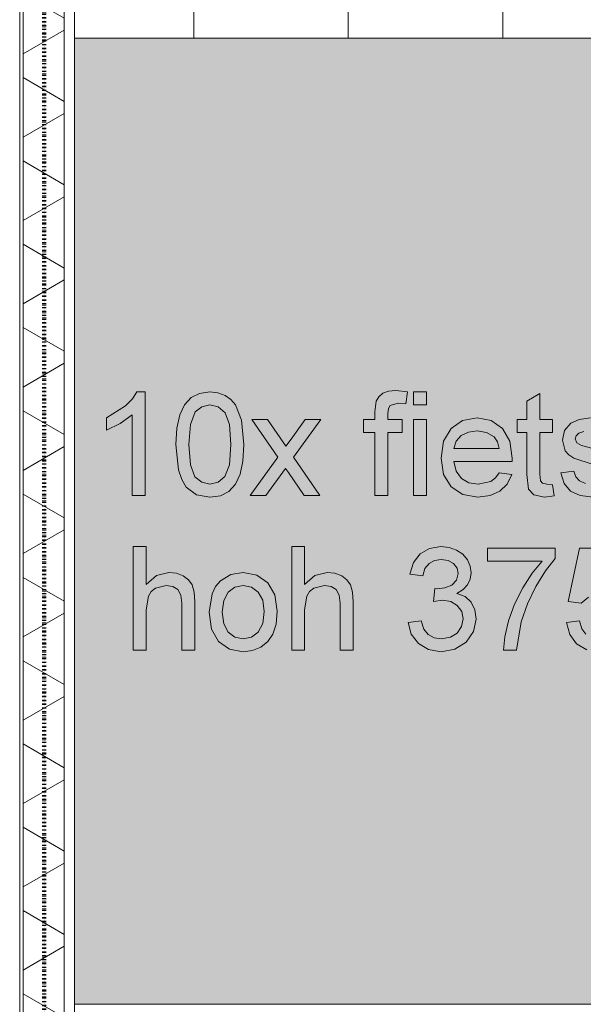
# Model space of a CAD drawing. Header units: millimetres. Extents: x -281 to 145437, y -16481 to 78869.
# Tile 34 of 256: x 4610 to 5705, y 17570 to 19481. Entities that reach past the tile are written whole.
import ezdxf

# ---------------------------------------------------------------- set-up
doc = ezdxf.new("R2010")
doc.units = ezdxf.units.MM
doc.linetypes.add('ARC FS 060 minutes', pattern=[7.2, 2.4, -1.6, 0, -1.6, 0, -1.6])
for name, color, linetype, lineweight in [('A--A23__Vloeren', 8, 'Continuous', 5), ('A--A2__Ruwbouw', 8, 'Continuous', 5), ('A--L$01A__Algemeen', 7, 'Continuous', 5), ('A--L21__Buitenwanden', 3, 'Continuous', 5), ('A--L90__Terrein', 7, 'Continuous', 5)]:
    doc.layers.add(name, color=color, linetype=linetype, lineweight=lineweight)

# ---------------------------------------------------------------- blocks, each defined once
blk = doc.blocks.new('65_GM_LIB_fire separation vertical_gen_arc - 060 minutes-2436626-L_80_ 11')
at = {"layer": 'A--L$01A__Algemeen', "linetype": 'ARC FS 060 minutes', "lineweight": 100}
blk.add_line((0, 0), (44095, 0), dxfattribs=at)
blk = doc.blocks.new('TBR-B-INS-BR-ARC-R25_rvt-1-L_80_ 11')
at = {"layer": 'A--L$01A__Algemeen', "color": 124, "linetype": 'ARC FS 060 minutes', "lineweight": 100, "rotation": 269.9999999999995}
blk.add_blockref('65_GM_LIB_fire separation vertical_gen_arc - 060 minutes-2436626-L_80_ 11', (4658, 56530), dxfattribs=at)
blk = doc.blocks.new('NLRS_90_PA_LB_fietsvak dubbellaags_gen_cpz - NLRS_72_21_01_fietsvak 10x hoh 375-48998501-L_80_ 11')
at = {"layer": 'A--L90__Terrein'}
blk.add_hatch(color=256, dxfattribs=at).paths.add_polyline_path([(1900, 0), (1900, 1875), (0, 1875), (0, 0), (1279, 0)])
for p, q in [((1900, 1875), (0, 1875)), ((121, 1188.4), (112.1, 1175.3)), ((137.1, 1188.4), (121, 1188.4)), ((137.1, 987.5), (137.1, 1188.4)), ((242.5, 1185.7), (226.1, 1177.5)), ((262.7, 1188.4), (242.5, 1185.7)), ((278.2, 1186.8), (262.7, 1188.4)), ((292.1, 1181.9), (278.2, 1186.8)), ((598.4, 1185.8), (590.6, 1179.2)), ((609.3, 1190.1), (598.4, 1185.8)), ((623.7, 1191.6), (609.3, 1190.1)), ((646.6, 1188.8), (623.7, 1191.6)), ((643, 1165.3), (646.6, 1188.8)), ((683.4, 1188.4), (658.3, 1188.4)), ((658.3, 1188.4), (658.3, 1163.3)), ((683.4, 1163.3), (683.4, 1188.4)), ((903.1, 1185.7), (878, 1170.9)), ((903.1, 1135), (903.1, 1185.7)), ((112.1, 1175.3), (98.6, 1161.7)), ((226.1, 1177.5), (213.3, 1163.7)), ((303.6, 1174), (292.1, 1181.9)), ((312.3, 1163.3), (303.6, 1174)), ((585.6, 1170.9), (582.9, 1149.9)), ((590.6, 1179.2), (585.6, 1170.9)), ((612.7, 1162.3), (628.5, 1166.4)), ((628.5, 1166.4), (643, 1165.3)), ((878, 1170.9), (878, 1135)), ((98.6, 1161.7), (61.8, 1138.2)), ((213.3, 1163.7), (204.2, 1144.1)), ((224.9, 1125.4), (234.1, 1149.9)), ((234.1, 1149.9), (246.7, 1159.9)), ((246.7, 1159.9), (262.4, 1163.3)), ((262.4, 1163.3), (279, 1159.5)), ((279, 1159.5), (292.1, 1148)), ((292.1, 1148), (300.7, 1125)), ((324.1, 1133.5), (312.3, 1163.3)), ((582.9, 1149.9), (582.9, 1135)), ((608, 1146.7), (609.2, 1156.3)), ((608, 1135), (608, 1146.7)), ((609.2, 1156.3), (612.7, 1162.3)), ((658.3, 1163.3), (683.4, 1163.3)), ((61.8, 1138.2), (61.8, 1114.4)), ((88.2, 1127.1), (112, 1144.1)), ((112, 1144.1), (112, 987.5)), ((204.2, 1144.1), (198.6, 1118.5)), ((328.6, 1086.3), (324.1, 1133.5)), ((374.6, 1135), (344.3, 1135)), ((344.3, 1135), (394.9, 1061.7)), ((398.9, 1099.7), (374.6, 1135)), ((447.9, 1135), (420.2, 1096.7)), ((425.1, 1061.7), (478.2, 1135)), ((478.2, 1135), (447.9, 1135)), ((582.9, 1135), (560.9, 1135)), ((560.9, 1135), (560.9, 1109.9)), ((636.3, 1135), (608, 1135)), ((636.3, 1109.9), (636.3, 1135)), ((683.4, 1135), (658.3, 1135)), ((658.3, 1135), (658.3, 987.5)), ((683.4, 987.5), (683.4, 1135)), ((753.5, 1133.1), (731.1, 1117.7)), ((781.6, 1138.2), (753.5, 1133.1)), ((808.9, 1133.1), (781.6, 1138.2)), ((830.7, 1117.7), (808.9, 1133.1)), ((878, 1135), (859.2, 1135)), ((859.2, 1135), (859.2, 1109.9)), ((928.2, 1135), (903.1, 1135)), ((928.2, 1109.9), (928.2, 1135)), ((963.9, 1127.7), (951.6, 1113.4)), ((979.9, 1135.1), (963.9, 1127.7)), ((1001.5, 1138.2), (979.9, 1135.1)), ((61.8, 1114.4), (88.2, 1127.1)), ((198.6, 1118.5), (196.8, 1086.3)), ((221.9, 1086.4), (224.9, 1125.4)), ((300.7, 1125), (303.5, 1086.4)), ((560.9, 1109.9), (582.9, 1109.9)), ((582.9, 1109.9), (582.9, 987.5)), ((608, 987.5), (608, 1109.9)), ((608, 1109.9), (636.3, 1109.9)), ((731.1, 1117.7), (716.5, 1093)), ((750.6, 1103.7), (764.6, 1110.7)), ((764.6, 1110.7), (781.5, 1113.1)), ((781.5, 1113.1), (799.9, 1110.1)), ((799.9, 1110.1), (814.6, 1101.3)), ((845, 1093.1), (830.7, 1117.7)), ((859.2, 1109.9), (878, 1109.9)), ((878, 1109.9), (878, 1028)), ((903.1, 1028.7), (903.1, 1109.9)), ((903.1, 1109.9), (928.2, 1109.9)), ((951.6, 1113.4), (947.1, 1094.7)), ((979.4, 1108.3), (989, 1111.9)), ((410.3, 1083.1), (398.9, 1099.7)), ((420.2, 1096.7), (410.3, 1083.1)), ((716.5, 1093), (711.6, 1060)), ((736.7, 1078.5), (740.9, 1092.7)), ((740.9, 1092.7), (750.6, 1103.7)), ((814.6, 1101.3), (821.2, 1091.8)), ((821.2, 1091.8), (824.6, 1078.5)), ((849.8, 1060.2), (845, 1093.1)), ((947.1, 1094.7), (952.7, 1074.4)), ((972.2, 1097.2), (974, 1103.2)), ((975.2, 1089.9), (972.2, 1097.2)), ((974, 1103.2), (979.4, 1108.3)), ((984.6, 1084.4), (975.2, 1089.9)), ((196.8, 1086.3), (201.8, 1037.5)), ((224.9, 1046.9), (221.9, 1086.4)), ((303.5, 1086.4), (300.6, 1046.9)), ((326.8, 1054.4), (328.6, 1086.3)), ((824.6, 1078.5), (736.7, 1078.5)), ((952.7, 1074.4), (959.6, 1066.2)), ((1006.2, 1079), (984.6, 1084.4)), ((321.3, 1028.8), (326.8, 1054.4)), ((394.9, 1061.7), (341.2, 987.5)), ((476.2, 987.5), (425.1, 1061.7)), ((711.6, 1060), (716.5, 1028.1)), ((741.1, 1034.6), (736.7, 1053.4)), ((736.7, 1053.4), (849.6, 1053.4)), ((849.6, 1053.4), (849.8, 1060.2)), ((959.6, 1066.2), (969.2, 1060.1)), ((969.2, 1060.1), (1007, 1047.8)), ((201.8, 1037.5), (208.1, 1018.6)), ((233.7, 1024), (224.9, 1046.9)), ((300.6, 1046.9), (291.8, 1024.1)), ((371.4, 987.5), (409.6, 1040.2)), ((409.6, 1040.2), (415.2, 1032.1)), ((415.2, 1032.1), (446, 987.5)), ((751.2, 1020.8), (741.1, 1034.6)), ((969.1, 1034.6), (943.9, 1031.4)), ((973, 1023.8), (969.1, 1034.6)), ((208.1, 1018.6), (216.8, 1003.5)), ((246.8, 1013.1), (233.7, 1024)), ((262.7, 1009.5), (246.8, 1013.1)), ((278.6, 1013.1), (262.7, 1009.5)), ((291.8, 1024.1), (278.6, 1013.1)), ((312.2, 1009.2), (321.3, 1028.8)), ((716.5, 1028.1), (730.9, 1004.3)), ((765.8, 1012.3), (751.2, 1020.8)), ((808.2, 1014.7), (783.5, 1009.5)), ((817.3, 1021.5), (808.2, 1014.7)), ((824.4, 1031.4), (817.3, 1021.5)), ((849, 1028.3), (824.4, 1031.4)), ((840.1, 1009.8), (849, 1028.3)), ((878, 1028), (881.1, 999.5)), ((904.5, 1015.8), (903.1, 1028.7)), ((908.7, 1011.2), (904.5, 1015.8)), ((943.9, 1031.4), (950.8, 1011)), ((980.7, 1015.9), (973, 1023.8)), ((992.1, 1011.1), (980.7, 1015.9)), ((216.8, 1003.5), (236.6, 989.1)), ((283, 987.1), (299.5, 995.4)), ((299.5, 995.4), (312.2, 1009.2)), ((730.9, 1004.3), (753.6, 989.3)), ((783.5, 1009.5), (765.8, 1012.3)), ((806.8, 987.2), (825.9, 995.9)), ((825.9, 995.9), (840.1, 1009.8)), ((881.1, 999.5), (891.6, 988.5)), ((917.3, 1009.5), (908.7, 1011.2)), ((928.2, 1008.4), (917.3, 1009.5)), ((931.4, 986.8), (928.2, 1008.4)), ((950.8, 1011), (963.2, 996.2)), ((963.2, 996.2), (981.6, 987.3)), ((112, 987.5), (137.1, 987.5)), ((236.6, 989.1), (262.7, 984.4)), ((262.7, 984.4), (283, 987.1)), ((341.2, 987.5), (371.4, 987.5)), ((446, 987.5), (476.2, 987.5)), ((582.9, 987.5), (608, 987.5)), ((658.3, 987.5), (683.4, 987.5)), ((753.6, 989.3), (783.1, 984.4)), ((783.1, 984.4), (806.8, 987.2)), ((891.6, 988.5), (912.6, 984.4)), ((912.6, 984.4), (931.4, 986.8)), ((981.6, 987.3), (1007, 984.4)), ((139.1, 888.4), (114, 888.4)), ((114, 888.4), (114, 687.5)), ((139.1, 814.5), (139.1, 888.4)), ((446.7, 888.4), (421.6, 888.4)), ((421.6, 888.4), (421.6, 687.5)), ((446.7, 814.5), (446.7, 888.4)), ((689.3, 884.9), (671.3, 874.4)), ((711.2, 888.4), (689.3, 884.9)), ((727, 886.7), (711.2, 888.4)), ((741.5, 881.5), (727, 886.7)), ((753.8, 873.4), (741.5, 881.5)), ((933.3, 885.3), (801.5, 885.3)), ((801.5, 885.3), (801.5, 860.2)), ((933.3, 865), (933.3, 885.3)), ((980.4, 885.3), (958.4, 781.7)), ((1077.7, 885.3), (980.4, 885.3)), ((671.3, 874.4), (658.2, 857.6)), ((688.2, 855.5), (699, 861.3)), ((699, 861.3), (712.1, 863.3)), ((712.1, 863.3), (725.3, 861.4)), ((725.3, 861.4), (735.8, 855.5)), ((762.7, 862.7), (753.8, 873.4)), ((768.2, 850.4), (762.7, 862.7)), ((801.5, 860.2), (908.2, 860.2)), ((908.2, 860.2), (888.6, 836.6)), ((914.5, 841.2), (933.3, 865)), ((658.2, 857.6), (650.8, 835)), ((675.9, 831.9), (680.3, 845.6)), ((680.3, 845.6), (688.2, 855.5)), ((735.8, 855.5), (742.7, 846.7)), ((742.7, 846.7), (744.9, 835.9)), ((770.1, 837.4), (768.2, 850.4)), ((895.9, 810.9), (914.5, 841.2)), ((158.7, 832.3), (139.1, 814.5)), ((182.8, 838.2), (158.7, 832.3)), ((197.9, 836.6), (182.8, 838.2)), ((211, 831.7), (197.9, 836.6)), ((221.2, 824.1), (211, 831.7)), ((228.1, 813.9), (221.2, 824.1)), ((283.2, 821.9), (273.7, 810.7)), ((303.4, 834.1), (283.2, 821.9)), ((327.5, 838.2), (303.4, 834.1)), ((353.9, 833.2), (327.5, 838.2)), ((374.9, 818.3), (353.9, 833.2)), ((466.3, 832.3), (446.7, 814.5)), ((490.4, 838.2), (466.3, 832.3)), ((505.6, 836.6), (490.4, 838.2)), ((518.6, 831.7), (505.6, 836.6)), ((528.9, 824.1), (518.6, 831.7)), ((535.7, 813.9), (528.9, 824.1)), ((650.8, 835), (675.9, 831.9)), ((741.8, 822.9), (732.3, 813.7)), ((744.9, 835.9), (741.8, 822.9)), ((763.1, 814.2), (768.3, 825.2)), ((768.3, 825.2), (770.1, 837.4)), ((888.6, 836.6), (870.2, 808.2)), ((148.6, 800.9), (156.9, 807.5)), ((156.9, 807.5), (177.5, 813.1)), ((177.5, 813.1), (190.5, 811)), ((190.5, 811), (200.1, 804.8)), ((200.1, 804.8), (206.1, 794)), ((232, 800), (228.1, 813.9)), ((273.7, 810.7), (266.9, 796.8)), ((298.2, 800.2), (311.4, 809.9)), ((311.4, 809.9), (327.5, 813.1)), ((327.5, 813.1), (343.4, 809.8)), ((343.4, 809.8), (356.5, 800.1)), ((388.7, 794.6), (374.9, 818.3)), ((456.3, 800.9), (464.5, 807.5)), ((464.5, 807.5), (485.1, 813.1)), ((485.1, 813.1), (498.1, 811)), ((498.1, 811), (507.8, 804.8)), ((507.8, 804.8), (513.8, 794)), ((539.6, 800), (535.7, 813.9)), ((699.8, 806.8), (697, 781.7)), ((703.8, 806.5), (699.8, 806.8)), ((718.8, 808.3), (703.8, 806.5)), ((732.3, 813.7), (718.8, 808.3)), ((742.5, 797.6), (754.5, 804.8)), ((754.5, 804.8), (763.1, 814.2)), ((870.2, 808.2), (854.4, 776.8)), ((879.5, 777), (895.9, 810.9)), ((139.1, 765.9), (143.2, 792.3)), ((143.2, 792.3), (148.6, 800.9)), ((206.1, 794), (208.1, 778.3)), ((233.2, 780.9), (232, 800)), ((266.9, 796.8), (261.5, 761.3)), ((286.6, 761.3), (289.5, 784)), ((289.5, 784), (298.2, 800.2)), ((356.5, 800.1), (365.3, 784.2)), ((365.3, 784.2), (368.2, 762.1)), ((393.3, 763.3), (388.7, 794.6)), ((446.7, 765.9), (450.8, 792.3)), ((450.8, 792.3), (456.3, 800.9)), ((513.8, 794), (515.8, 778.3)), ((540.9, 780.9), (539.6, 800)), ((697, 781.7), (714.6, 784.4)), ((714.6, 784.4), (730.4, 781.9)), ((758.2, 791.2), (742.5, 797.6)), ((769.9, 780.4), (758.2, 791.2)), ((983.5, 778.5), (997.6, 789.9)), ((139.1, 687.5), (139.1, 765.9)), ((208.1, 778.3), (208.1, 687.5)), ((233.2, 687.5), (233.2, 780.9)), ((446.7, 687.5), (446.7, 765.9)), ((515.8, 778.3), (515.8, 687.5)), ((540.9, 687.5), (540.9, 780.9)), ((730.4, 781.9), (743.1, 774.1)), ((743.1, 774.1), (751.6, 762.5)), ((777.1, 765.7), (769.9, 780.4)), ((779.5, 747.7), (777.1, 765.7)), ((854.4, 776.8), (842.8, 744.2)), ((867.3, 742.1), (879.5, 777)), ((958.4, 781.7), (983.5, 778.5)), ((261.5, 761.3), (266.1, 728.4)), ((289.5, 738.6), (286.6, 761.3)), ((368.2, 762.1), (365.3, 738.9)), ((391.3, 738), (393.3, 763.3)), ((754.4, 748.2), (751.5, 733.1)), ((751.6, 762.5), (754.4, 748.2)), ((774.7, 723.3), (779.5, 747.7)), ((266.1, 728.4), (279.7, 704.2)), ((298.2, 722.4), (289.5, 738.6)), ((365.3, 738.9), (356.6, 722.5)), ((385.2, 718.6), (391.3, 738)), ((672.7, 744), (647.6, 740.9)), ((647.6, 740.9), (653.8, 718.2)), ((678.4, 728.2), (672.7, 744)), ((686.6, 717.6), (678.4, 728.2)), ((751.5, 733.1), (743, 720.6)), ((842.8, 744.2), (835.6, 713.4)), ((858, 687.5), (867.3, 742.1)), ((980.4, 744), (955.3, 740.9)), ((955.3, 740.9), (961.4, 717.8)), ((985, 728.9), (980.4, 744)), ((993, 718.1), (985, 728.9)), ((311.4, 712.7), (298.2, 722.4)), ((327.5, 709.5), (311.4, 712.7)), ((343.5, 712.7), (327.5, 709.5)), ((356.6, 722.5), (343.5, 712.7)), ((375.2, 704.2), (385.2, 718.6)), ((653.8, 718.2), (667.6, 700.1)), ((697.9, 711.5), (686.6, 717.6)), ((712.5, 709.5), (697.9, 711.5)), ((729.7, 712.3), (712.5, 709.5)), ((743, 720.6), (729.7, 712.3)), ((760.3, 702.8), (774.7, 723.3)), ((835.6, 713.4), (832.8, 687.5)), ((961.4, 717.8), (974.9, 699.8)), ((279.7, 704.2), (300.8, 689.3)), ((300.8, 689.3), (327.5, 684.4)), ((345.2, 686.6), (361.5, 693.4)), ((361.5, 693.4), (375.2, 704.2)), ((667.6, 700.1), (687.4, 688.3)), ((687.4, 688.3), (711.6, 684.4)), ((711.6, 684.4), (738.5, 689)), ((738.5, 689), (760.3, 702.8)), ((974.9, 699.8), (994.5, 688.2)), ((114, 687.5), (139.1, 687.5)), ((208.1, 687.5), (233.2, 687.5)), ((327.5, 684.4), (345.2, 686.6)), ((421.6, 687.5), (446.7, 687.5)), ((515.8, 687.5), (540.9, 687.5)), ((832.8, 687.5), (858, 687.5)), ((0, 0), (1900, 0))]:
    blk.add_line(p, q, dxfattribs=at)

msp = doc.modelspace()

# ---------------------------------------------------------------- hatches: boundary and pattern name
at = {"layer": 'A--A23__Vloeren'}
h = msp.add_hatch(dxfattribs=at)
h.set_pattern_fill('FP_213', color=256, style=0, pattern_type=2)
h.set_pattern_definition([(0, (7648.04, 36431.46), (0, 300), []), (90, (7648.04, 36431.46), (-300, 2e-14), [])])
h.paths.add_polyline_path([(4717, 12483), (5950.5, 12483), (5951.5, 12545), (5952.7, 12547.8), (5958, 12550), (6045.5, 12549), (6048.3, 12547.8), (6050.5, 12542.5), (6050.5, 12483), (9400, 12483), (9400, 12700), (8817, 12700), (8817, 15700), (8900, 15700), (8900, 16450), (8817, 16450), (8817, 21700), (9400, 21700), (9400, 22808.8), (8817, 22808.8), (8817, 28808.8), (9400, 28808.8), (9400, 29700), (8817, 29700), (8817, 35700), (9400, 35700), (9400, 36900), (8817, 36900), (8817, 42900), (9400, 42900), (9400, 43913), (8817, 43913), (8817, 49288), (9400, 49288), (9400, 50010), (8817, 50010), (8817, 55260), (9400, 55260), (9400, 56200), (10717, 56200), (10717, 56540), (9140, 56540), (9140, 56717), (8110, 56717), (8110, 56712), (8045, 56712), (8046, 56715.5), (8060, 56715.5), (8060, 56717), (8039.4, 56717), (8039, 56715), (6800.2, 56715.5), (6800, 56717), (6780, 56717), (6780, 56715.5), (6794, 56714.7), (6795, 56712), (6730, 56712), (6731, 56715.5), (6730, 56715.5), (6730, 56717), (4717, 56717), (4717, 55445), (6617, 55445), (6617, 52070), (4717, 52070), (4717, 51845), (6617, 51845), (6617, 48470), (4717, 48470), (4717, 48245), (6617, 48245), (6617, 44870), (4717, 44870), (4717, 44645), (6617, 44645), (6617, 41270), (4717, 41270), (4717, 41045), (6617, 41045), (6617, 37670), (4717, 37670), (4717, 37445), (6617, 37445), (6617, 34070), (4717, 34070), (4717, 33845), (6617, 33845), (6617, 30470), (4717, 30470), (4717, 30325), (6617, 30325), (6617, 26950), (4717, 26950), (4717, 26645), (6617, 26645), (6617, 23270), (4717, 23270), (4717, 23045), (6617, 23045), (6617, 19670), (4717, 19670), (4717, 19445), (6617, 19445), (6617, 16070), (4717, 16069.5), (4717, 15800), (6617, 15800), (6617, 12800), (4717, 12800), (4717, 12580.7)])
h.paths.add_polyline_path([(6044.8, 12483), (6045.5, 12483), (6044.8, 12544.3), (6043, 12545), (5956.2, 12544.3), (5955.5, 12542.5), (5956.2, 12483), (5996, 12483)])
h.paths.add_polyline_path([(5996, 15950), (5956.2, 15950.7), (5952.7, 15952.2), (5950.5, 15957.5), (5951.5, 16045), (5952.7, 16047.8), (5958, 16050), (6045.5, 16049), (6048.3, 16047.8), (6050.5, 16042.5), (6049.8, 15955.7), (6048.3, 15952.2), (6043, 15950)])
h.paths.add_polyline_path([(6043, 15955), (6044.8, 15955.7), (6045.5, 15957.5), (6044.8, 16044.3), (6043, 16045), (5956.2, 16044.3), (5955.5, 16042.5), (5956.2, 15955.7), (5958, 15955), (5996, 15955)])
h.paths.add_polyline_path([(6700.3, 18554.3), (6674, 18557.8), (6656.5, 18566.2), (6644.1, 18581), (6637.2, 18601.4), (6662.4, 18604.6), (6666.3, 18593.8), (6675, 18585.5), (6685.4, 18581.1), (6700.6, 18579.5), (6716.7, 18581.4), (6726.2, 18585.4), (6732.5, 18591.8), (6734.6, 18599.3), (6731, 18606.9), (6726.2, 18610.6), (6699.5, 18618), (6662.5, 18630.1), (6652.9, 18636.2), (6646, 18644.4), (6640.4, 18664.7), (6644.9, 18683.4), (6657.2, 18697.7), (6673.2, 18705.1), (6696.7, 18707.9), (6725.3, 18703.2), (6736.8, 18697.4), (6744.8, 18689.9), (6753.4, 18667.4), (6728.3, 18664.2), (6725.1, 18672.1), (6718.8, 18678.1), (6694.8, 18682.9), (6682.3, 18681.9), (6672.7, 18678.3), (6667.3, 18673.1), (6665.5, 18667.2), (6668.5, 18659.9), (6677.9, 18654.4), (6700.3, 18648.7), (6736.4, 18637.2), (6753.5, 18623.8), (6758.6, 18610.6), (6759.3, 18599.3), (6757.9, 18589.6), (6752.4, 18577.9), (6743.5, 18567.9), (6731.4, 18560.5), (6715.7, 18555.8), (6700.6, 18554.4)])
h.paths.add_polyline_path([(5958, 19550), (5952.7, 19552.2), (5950.5, 19557.5), (5951.5, 19645), (5952.7, 19647.8), (5958, 19650), (6045.5, 19649), (6048.3, 19647.8), (6050.5, 19642.5), (6049.8, 19555.7), (6048.3, 19552.2), (6043, 19550), (5996, 19550)])
h.paths.add_polyline_path([(6043, 19555), (6044.8, 19555.7), (6045.5, 19557.5), (6044.8, 19644.3), (6043, 19645), (5956.2, 19644.3), (5955.5, 19642.5), (5956.2, 19555.7), (5958, 19555), (5996, 19555)])
h.paths.add_polyline_path([(6700.3, 22154.3), (6674, 22157.8), (6656.5, 22166.2), (6644.1, 22181), (6637.2, 22201.4), (6662.5, 22204.2), (6666.3, 22193.8), (6675, 22185.5), (6685.4, 22181.1), (6700.6, 22179.5), (6716, 22181.1), (6726.2, 22185.4), (6732.5, 22191.8), (6734.6, 22199.3), (6732.5, 22205.7), (6726.2, 22210.6), (6699.5, 22218), (6662.5, 22230.1), (6652.9, 22236.2), (6646, 22244.4), (6640.4, 22264.7), (6644.9, 22283.4), (6657.2, 22297.7), (6673.2, 22305.1), (6696.7, 22307.9), (6725.3, 22303.2), (6736.8, 22297.4), (6744.8, 22289.9), (6753.4, 22267.4), (6728.3, 22264.2), (6725.1, 22272.1), (6718.8, 22278.1), (6694.8, 22282.9), (6682.3, 22281.9), (6672.7, 22278.3), (6667.3, 22273.1), (6665.5, 22267.2), (6668.5, 22259.9), (6677.9, 22254.4), (6700.3, 22248.7), (6736.4, 22237.2), (6753.5, 22223.8), (6758.6, 22210.6), (6759.3, 22199.3), (6757.9, 22189.6), (6752.4, 22177.9), (6743.5, 22167.9), (6731.4, 22160.5), (6715.7, 22155.8), (6700.3, 22154.3)])
h.paths.add_polyline_path([(5996, 23150), (5956.2, 23150.7), (5952.7, 23152.2), (5950.5, 23157.5), (5951.5, 23245), (5952.7, 23247.8), (5958, 23250), (6045.5, 23249), (6048.3, 23247.8), (6050.5, 23242.5), (6049.8, 23155.7), (6048.3, 23152.2), (6043, 23150)])
h.paths.add_polyline_path([(5996, 23155), (6044.8, 23155.7), (6045.5, 23157.5), (6044.8, 23244.3), (6043, 23245), (5956.2, 23244.3), (5955.5, 23242.5), (5956.2, 23155.7), (5958, 23155)])
h.paths.add_polyline_path([(6700.3, 25754.3), (6674, 25757.8), (6656.5, 25766.2), (6644.1, 25781), (6637.2, 25801.4), (6662.5, 25804.2), (6666.3, 25793.8), (6675, 25785.5), (6685.4, 25781.1), (6700.6, 25779.5), (6716, 25781.1), (6726.2, 25785.4), (6732.5, 25791.8), (6734.6, 25799.3), (6732.5, 25805.7), (6726.2, 25810.6), (6699.5, 25818), (6662.5, 25830.1), (6652.9, 25836.2), (6646, 25844.4), (6640.4, 25864.7), (6644.9, 25883.4), (6657.2, 25897.7), (6673.2, 25905.1), (6696.7, 25907.9), (6728.4, 25901.7), (6736.8, 25897.4), (6744.8, 25889.9), (6753.4, 25867.4), (6728.3, 25864.2), (6725.1, 25872.1), (6718.8, 25878.1), (6694.8, 25882.9), (6682.3, 25881.9), (6672.7, 25878.3), (6667.3, 25873.1), (6665.5, 25867.2), (6668.5, 25859.9), (6677.9, 25854.4), (6700.3, 25848.7), (6736.4, 25837.2), (6753.5, 25823.8), (6758.6, 25810.6), (6759.3, 25799.3), (6757.9, 25789.6), (6752.4, 25777.9), (6743.5, 25767.9), (6731.4, 25760.5), (6715.7, 25755.8), (6700.3, 25754.3)])
h.paths.add_polyline_path([(6043, 26750), (5956.2, 26750.7), (5952.7, 26752.2), (5950.5, 26757.5), (5951.5, 26845), (5952.7, 26847.8), (5958, 26850), (6045.5, 26849), (6048.3, 26847.8), (6050.5, 26842.5), (6049.8, 26755.7), (6048.3, 26752.2), (6044.8, 26750.7)])
h.paths.add_polyline_path([(6043, 26755), (6044.8, 26755.7), (6045.5, 26757.5), (6044.8, 26844.3), (6043, 26845), (5956.2, 26844.3), (5955.5, 26842.5), (5956.2, 26755.7), (5958, 26755), (5996, 26755)])
h.paths.add_polyline_path([(6700.3, 29434.4), (6674, 29437.8), (6656.5, 29446.3), (6644.1, 29461), (6637.2, 29481.5), (6662.5, 29484.2), (6666.3, 29473.9), (6675, 29465.6), (6685.4, 29461.1), (6700.6, 29459.5), (6716, 29461.1), (6726.2, 29465.5), (6732.5, 29471.9), (6734.6, 29479.4), (6732.5, 29485.8), (6726.2, 29490.7), (6699.5, 29498.1), (6662.5, 29510.1), (6652.9, 29516.3), (6646, 29524.5), (6640.4, 29544.7), (6644.9, 29563.4), (6657.2, 29577.7), (6673.2, 29585.2), (6696.7, 29587.9), (6725.3, 29583.3), (6736.8, 29577.5), (6744.8, 29570), (6753.4, 29547.4), (6728.3, 29544.3), (6725.1, 29552.2), (6718.8, 29558.1), (6694.8, 29563), (6682.3, 29561.9), (6672.7, 29558.4), (6667.3, 29553.2), (6665.5, 29547.3), (6668.5, 29540), (6677.9, 29534.4), (6700.3, 29528.8), (6736.4, 29517.3), (6753.5, 29503.9), (6758.6, 29490.7), (6759.3, 29479.4), (6757.9, 29469.7), (6752.4, 29458), (6743.5, 29448), (6731.4, 29440.6), (6715.7, 29435.8), (6700.3, 29434.4)])
h.paths.add_polyline_path([(5958, 30350), (5952.7, 30352.2), (5950.5, 30357.5), (5951.5, 30445), (5952.7, 30447.8), (5958, 30450), (6045.5, 30449), (6048.3, 30447.8), (6050.5, 30442.5), (6049.8, 30355.7), (6048.3, 30352.2), (6043, 30350), (5996, 30350)])
h.paths.add_polyline_path([(5996, 30355), (6044.8, 30355.7), (6045.5, 30357.5), (6044.8, 30444.3), (6043, 30445), (5956.2, 30444.3), (5955.5, 30442.5), (5956.2, 30355.7), (5958, 30355)])
h.paths.add_polyline_path([(6700.3, 32954.3), (6674, 32957.8), (6656.5, 32966.2), (6644.1, 32981), (6637.2, 33001.4), (6662.5, 33004.2), (6666.3, 32993.8), (6675, 32985.5), (6685.4, 32981.1), (6700.6, 32979.5), (6716, 32981.1), (6726.2, 32985.4), (6732.5, 32991.8), (6734.6, 32999.3), (6732.5, 33005.7), (6726.2, 33010.6), (6699.5, 33018), (6662.5, 33030.1), (6652.9, 33036.2), (6646, 33044.4), (6640.4, 33064.7), (6644.9, 33083.4), (6657.2, 33097.7), (6673.2, 33105.1), (6696.7, 33107.9), (6725.3, 33103.2), (6736.8, 33097.4), (6744.8, 33089.9), (6753.4, 33067.4), (6728.3, 33064.2), (6725.1, 33072.1), (6718.8, 33078.1), (6694.8, 33082.9), (6682.3, 33081.9), (6672.7, 33078.3), (6667.3, 33073.1), (6665.5, 33067.2), (6668.5, 33059.9), (6677.9, 33054.4), (6700.3, 33048.7), (6736.4, 33037.2), (6753.5, 33023.8), (6758.6, 33010.6), (6759.3, 32999.3), (6757.9, 32989.6), (6752.4, 32977.9), (6743.5, 32967.9), (6731.4, 32960.5), (6715.7, 32955.8), (6700.3, 32954.3)])
h.paths.add_polyline_path([(5958, 33950), (5952.7, 33952.2), (5950.5, 33957.5), (5951.5, 34045), (5952.7, 34047.8), (5958, 34050), (6045.5, 34049), (6048.3, 34047.8), (6050.5, 34042.5), (6049.8, 33955.7), (6048.3, 33952.2), (6043, 33950), (5996, 33950)])
h.paths.add_polyline_path([(6043, 33955), (6044.8, 33955.7), (6045.5, 33957.5), (6044.8, 34044.3), (6043, 34045), (5956.2, 34044.3), (5955.5, 34042.5), (5956.2, 33955.7), (5958, 33955), (5996, 33955)])
h.paths.add_polyline_path([(6700.3, 36554.3), (6674, 36557.8), (6656.5, 36566.2), (6644.1, 36581), (6637.2, 36601.4), (6662.5, 36604.2), (6666.3, 36593.8), (6675, 36585.5), (6685.4, 36581.1), (6700.6, 36579.5), (6716, 36581.1), (6726.2, 36585.4), (6732.5, 36591.8), (6734.6, 36599.3), (6732.5, 36605.7), (6726.2, 36610.6), (6699.5, 36618), (6662.5, 36630.1), (6652.9, 36636.2), (6646, 36644.4), (6640.4, 36664.7), (6644.9, 36683.4), (6657.2, 36697.7), (6673.2, 36705.1), (6696.7, 36707.9), (6725.3, 36703.2), (6736.8, 36697.4), (6744.8, 36689.9), (6753.4, 36667.4), (6728.3, 36664.2), (6725.1, 36672.1), (6718.8, 36678.1), (6694.8, 36682.9), (6682.3, 36681.9), (6672.7, 36678.3), (6667.3, 36673.1), (6665.5, 36667.2), (6668.5, 36659.9), (6677.9, 36654.4), (6700.3, 36648.7), (6736.4, 36637.2), (6753.5, 36623.8), (6758.6, 36610.6), (6759.3, 36599.3), (6757.9, 36589.6), (6752.4, 36577.9), (6743.5, 36567.9), (6731.4, 36560.5), (6715.7, 36555.8), (6700.3, 36554.3)])
h.paths.add_polyline_path([(5996, 37550), (5956.2, 37550.7), (5952.7, 37552.2), (5950.5, 37557.5), (5951.5, 37645), (5952.7, 37647.8), (5958, 37650), (6045.5, 37649), (6048.3, 37647.8), (6050.5, 37642.5), (6049.8, 37555.7), (6048.3, 37552.2), (6043, 37550)])
h.paths.add_polyline_path([(6043, 37555), (6044.8, 37555.7), (6045.5, 37557.5), (6044.8, 37644.3), (6043, 37645), (5956.2, 37644.3), (5955.5, 37642.5), (5956.2, 37555.7), (5958, 37555), (5996, 37555)])
h.paths.add_polyline_path([(6700.3, 40154.3), (6674, 40157.8), (6656.5, 40166.2), (6644.1, 40181), (6637.2, 40201.4), (6662.5, 40204.2), (6666.3, 40193.8), (6675, 40185.5), (6685.4, 40181.1), (6700.6, 40179.5), (6716, 40181.1), (6726.2, 40185.4), (6732.5, 40191.8), (6734.6, 40199.3), (6732.5, 40205.7), (6726.2, 40210.6), (6699.5, 40218), (6662.5, 40230.1), (6652.9, 40236.2), (6646, 40244.4), (6640.4, 40264.7), (6644.9, 40283.4), (6657.2, 40297.7), (6673.2, 40305.1), (6696.7, 40307.9), (6725.3, 40303.2), (6736.8, 40297.4), (6744.8, 40289.9), (6753.4, 40267.4), (6728.3, 40264.2), (6725.1, 40272.1), (6718.8, 40278.1), (6694.8, 40282.9), (6682.3, 40281.9), (6672.7, 40278.3), (6667.3, 40273.1), (6665.5, 40267.2), (6668.5, 40259.9), (6677.9, 40254.4), (6700.3, 40248.7), (6736.4, 40237.2), (6753.5, 40223.8), (6758.6, 40210.6), (6759.3, 40199.3), (6757.9, 40189.6), (6752.4, 40177.9), (6743.5, 40167.9), (6731.4, 40160.5), (6715.7, 40155.8), (6700.6, 40154.4)])
h.paths.add_polyline_path([(5958, 41150), (5952.7, 41152.2), (5950.5, 41157.5), (5951.5, 41245), (5952.7, 41247.8), (5958, 41250), (6045.5, 41249), (6048.3, 41247.8), (6050.5, 41242.5), (6049.8, 41155.7), (6048.3, 41152.2), (6043, 41150), (5996, 41150)])
h.paths.add_polyline_path([(5958, 41155), (6044.8, 41155.7), (6045.5, 41157.5), (6044.8, 41244.3), (6043, 41245), (5956.2, 41244.3), (5955.5, 41242.5), (5956.2, 41155.7)])
h.paths.add_polyline_path([(6700.3, 43754.3), (6674, 43757.8), (6656.5, 43766.2), (6644.1, 43781), (6637.2, 43801.4), (6662.5, 43804.2), (6666.3, 43793.8), (6675, 43785.5), (6685.4, 43781.1), (6700.6, 43779.5), (6716, 43781.1), (6726.2, 43785.4), (6732.5, 43791.8), (6734.6, 43799.3), (6732.5, 43805.7), (6726.2, 43810.6), (6699.5, 43818), (6662.5, 43830.1), (6652.9, 43836.2), (6646, 43844.4), (6640.4, 43864.7), (6644.9, 43883.4), (6657.2, 43897.7), (6673.2, 43905.1), (6696.7, 43907.9), (6725.3, 43903.2), (6736.8, 43897.4), (6744.8, 43889.9), (6753.4, 43867.4), (6728.3, 43864.2), (6725.1, 43872.1), (6718.8, 43878.1), (6694.8, 43882.9), (6682.3, 43881.9), (6672.7, 43878.3), (6667.3, 43873.1), (6665.5, 43867.2), (6668.5, 43859.9), (6677.9, 43854.4), (6700.3, 43848.7), (6736.4, 43837.2), (6753.5, 43823.8), (6758.6, 43810.6), (6759.3, 43799.3), (6757.9, 43789.6), (6752.4, 43777.9), (6743.5, 43767.9), (6731.4, 43760.5), (6715.7, 43755.8), (6700.3, 43754.3)])
h.paths.add_polyline_path([(5988.6, 44750), (5956.2, 44750.7), (5952.7, 44752.2), (5950.5, 44757.5), (5951.5, 44845), (5952.7, 44847.8), (5958, 44850), (6045.5, 44849), (6048.3, 44847.8), (6050.5, 44842.5), (6049.8, 44755.7), (6048.3, 44752.2), (6043, 44750), (5996, 44750)])
h.paths.add_polyline_path([(5988, 44755), (6044.8, 44755.7), (6045.5, 44757.5), (6044.8, 44844.3), (6043, 44845), (5956.2, 44844.3), (5955.5, 44842.5), (5956.2, 44755.7), (5958, 44755)])
h.paths.add_polyline_path([(6700.3, 47354.3), (6674, 47357.8), (6656.5, 47366.2), (6644.1, 47381), (6637.2, 47401.4), (6662.5, 47404.2), (6666.3, 47393.8), (6675, 47385.5), (6685.4, 47381.1), (6700.6, 47379.5), (6716, 47381.1), (6726.2, 47385.4), (6732.5, 47391.8), (6734.6, 47399.3), (6732.5, 47405.7), (6726.2, 47410.6), (6699.5, 47418), (6662.5, 47430.1), (6652.9, 47436.2), (6646, 47444.4), (6640.4, 47464.7), (6644.9, 47483.4), (6657.2, 47497.7), (6673.2, 47505.1), (6696.7, 47507.9), (6725.3, 47503.2), (6736.8, 47497.4), (6744.8, 47489.9), (6753.4, 47467.4), (6728.3, 47464.2), (6725.1, 47472.1), (6718.8, 47478.1), (6694.8, 47482.9), (6682.3, 47481.9), (6672.7, 47478.3), (6667.3, 47473.1), (6665.5, 47467.2), (6668.5, 47459.9), (6677.9, 47454.4), (6700.3, 47448.7), (6736.4, 47437.2), (6753.5, 47423.8), (6758.6, 47410.6), (6759.3, 47399.3), (6757.9, 47389.6), (6752.4, 47377.9), (6743.5, 47367.9), (6731.4, 47360.5), (6715.7, 47355.8), (6700.3, 47354.3)])
h.paths.add_polyline_path([(6043, 48350), (5956.2, 48350.7), (5952.7, 48352.2), (5950.5, 48357.5), (5951.5, 48445), (5952.7, 48447.8), (5958, 48450), (6045.5, 48449), (6048.3, 48447.8), (6050.5, 48442.5), (6049.8, 48355.7), (6048.3, 48352.2), (6044.8, 48350.7)])
h.paths.add_polyline_path([(5958, 48355), (6044.8, 48355.7), (6045.5, 48357.5), (6044.8, 48444.3), (6043, 48445), (5956.2, 48444.3), (5955.5, 48442.5), (5956.2, 48355.7)])
h.paths.add_polyline_path([(6700.3, 50954.3), (6673.9, 50957.8), (6656.5, 50966.2), (6644.1, 50981), (6637.2, 51001.4), (6662.5, 51004.2), (6666.3, 50993.8), (6675, 50985.5), (6685.4, 50981.1), (6700.6, 50979.5), (6716, 50981.1), (6726.2, 50985.4), (6732.5, 50991.8), (6734.6, 50999.3), (6732.5, 51005.7), (6726.2, 51010.6), (6699.5, 51018), (6662.5, 51030.1), (6652.9, 51036.2), (6646, 51044.4), (6640.4, 51064.7), (6644.9, 51083.4), (6657.2, 51097.7), (6673.2, 51105.1), (6696.7, 51107.9), (6725.3, 51103.2), (6736.8, 51097.4), (6744.8, 51089.9), (6753.4, 51067.4), (6728.3, 51064.2), (6725.1, 51072.1), (6718.8, 51078.1), (6694.8, 51082.9), (6682.3, 51081.9), (6672.7, 51078.3), (6667.3, 51073.1), (6665.5, 51067.2), (6668.5, 51059.9), (6677.9, 51054.4), (6700.3, 51048.7), (6736.4, 51037.2), (6753.5, 51023.8), (6758.6, 51010.6), (6759.3, 50999.3), (6757.9, 50989.6), (6752.4, 50977.9), (6743.5, 50967.9), (6731.4, 50960.5), (6715.7, 50955.8), (6700.6, 50954.4)])
h.paths.add_polyline_path([(5996, 51950), (5956.2, 51950.7), (5952.7, 51952.2), (5950.5, 51957.5), (5951.5, 52045), (5952.7, 52047.8), (5958, 52050), (6044.8, 52049.3), (6048.3, 52047.8), (6050.5, 52042.5), (6049.5, 51955), (6048.3, 51952.2), (6043, 51950)])
h.paths.add_polyline_path([(6043, 51955), (6044.8, 51955.7), (6045.5, 51957.5), (6044.8, 52044.3), (6043, 52045), (5956.2, 52044.3), (5955.5, 52042.5), (5956.2, 51955.7), (5958, 51955), (5996, 51955)])
h.paths.add_polyline_path([(6700.3, 54554.4), (6674, 54557.8), (6656.5, 54566.2), (6644.1, 54581), (6637.2, 54601.4), (6662.5, 54604.2), (6666.3, 54593.8), (6675, 54585.5), (6685.4, 54581.1), (6700.6, 54579.5), (6716, 54581.1), (6726.2, 54585.4), (6732.5, 54591.9), (6734.6, 54599.3), (6732.5, 54605.7), (6726.2, 54610.6), (6699.5, 54618), (6662.5, 54630.1), (6652.9, 54636.2), (6646, 54644.4), (6640.4, 54664.7), (6644.9, 54683.4), (6657.2, 54697.7), (6673.2, 54705.1), (6696.7, 54707.9), (6725.3, 54703.2), (6736.8, 54697.4), (6744.8, 54689.9), (6753.4, 54667.4), (6728.3, 54664.2), (6725.1, 54672.1), (6718.8, 54678.1), (6694.8, 54682.9), (6682.3, 54681.9), (6672.7, 54678.3), (6667.3, 54673.2), (6665.5, 54667.2), (6668.5, 54659.9), (6677.9, 54654.4), (6700.3, 54648.8), (6736.4, 54637.2), (6753.5, 54623.8), (6758.6, 54610.6), (6759.3, 54599.3), (6757.9, 54589.6), (6752.4, 54577.9), (6743.5, 54567.9), (6731.4, 54560.5), (6715.7, 54555.8), (6700.3, 54554.4)])
h.paths.add_polyline_path([(5996, 55550), (5956.2, 55550.7), (5952.7, 55552.1), (5950.5, 55557.5), (5951.5, 55645), (5952.7, 55647.8), (5958, 55650), (6044.8, 55649.2), (6048.3, 55647.8), (6050.5, 55642.5), (6049.5, 55555), (6048.3, 55552.1), (6043, 55550)])
h.paths.add_polyline_path([(6043, 55555), (6044.8, 55555.7), (6045.5, 55557.5), (6044.8, 55644.2), (6043, 55645), (5956.2, 55644.2), (5955.5, 55642.5), (5956.2, 55555.7), (5958, 55555), (5996, 55555)])
h.paths.add_polyline_path([(6720, 56677), (6717, 56677), (6717, 56712), (6720, 56712)])
at = {"layer": 'A--A2__Ruwbouw'}
h = msp.add_hatch(dxfattribs=at)
h.set_pattern_fill('FP_124', color=256, angle=60, style=0, pattern_type=2)
h.set_pattern_definition([(150, (4717, 34506.5), (-70, -121.2436), []), (210, (4717, 34506.5), (70, -121.2436), [])])
h.paths.add_polyline_path([(4617, 12483), (4697, 12483), (4697, 56530), (4617, 56530), (4617, 12580.7)])

# ---------------------------------------------------------------- linework, layer by layer
at = {"layer": 'A--L21__Buitenwanden', "color": 11, "lineweight": 9}
msp.add_line((4610.3, 11340), (4610.3, 63050), dxfattribs=at)
at = {"layer": 'A--L21__Buitenwanden'}
for p, q in [((4617, 56530), (4617, 12383)), ((4697, 56530), (4697, 12483)), ((4717, 12483), (4717, 56530))]:
    msp.add_line(p, q, dxfattribs=at)

# ---------------------------------------------------------------- block references
at = {"lineweight": 5}
msp.add_blockref('TBR-B-INS-BR-ARC-R25_rvt-1-L_80_ 11', (0, 0), dxfattribs=at)
at = {"layer": 'A--L90__Terrein'}
msp.add_blockref('NLRS_90_PA_LB_fietsvak dubbellaags_gen_cpz - NLRS_72_21_01_fietsvak 10x hoh 375-48998501-L_80_ 11', (4717, 17570), dxfattribs=at)

doc.saveas('drawing.dxf')
